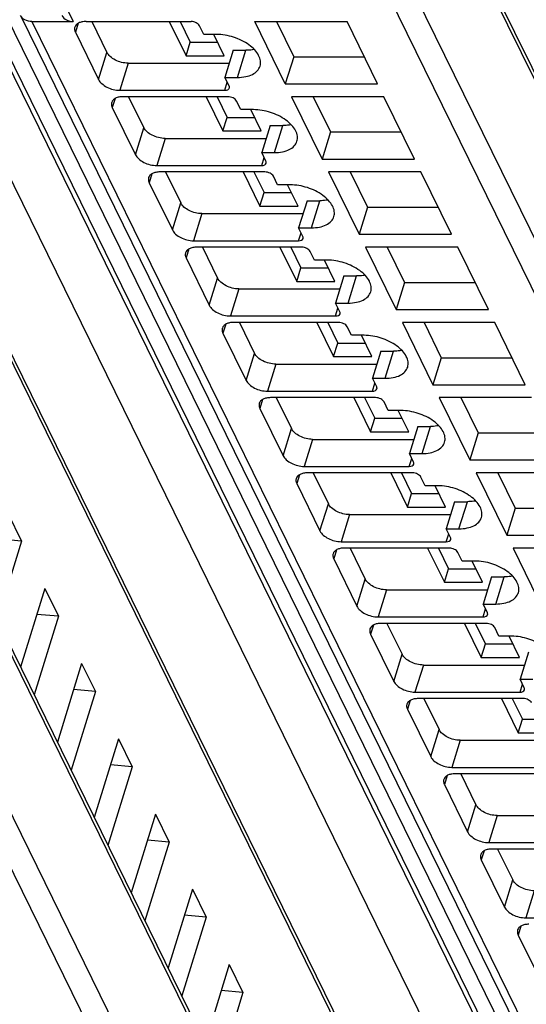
# Model space of a CAD drawing. Header units: millimetres. Extents: x 0 to 420, y 0 to 297.
# Tile 10 of 124: x 123 to 131, y 38 to 52. Entities that reach past the tile are written whole.
import ezdxf

# ---------------------------------------------------------------- set-up
doc = ezdxf.new("R2010")
doc.units = ezdxf.units.MM
doc.header["$LTSCALE"] = 23.1
doc.layers.get('0').update_dxf_attribs({"linetype": 'CONTINUOUS'})

msp = doc.modelspace()

# ---------------------------------------------------------------- linework, layer by layer
at = {"color": 9, "linetype": 'CONTINUOUS'}
for p, q in [((132.47213, 32.66726), (119.08625, 59.94481)), ((119.53384, 59.67393), (132.91973, 32.39635)), ((131.89161, 32.27885), (118.50571, 59.55643)), ((129.45111, 34.63352), (118.56111, 56.825)), ((140.45882, 31.70123), (129.41631, 54.20351)), ((128.8632, 31.58373), (117.82068, 54.08601)), ((128.91837, 52.91393), (140.0829, 30.163)), ((117.32274, 52.79643), (128.48727, 30.0455)), ((123.88412, 52.71809), (124.12816, 52.22081)), ((139.79212, 29.96717), (128.62759, 52.71809)), ((128.19649, 29.84967), (117.03196, 52.6006)), ((123.52947, 52.22081), (134.20593, 30.46446)), ((124.19838, 52.19491), (124.15836, 52.0654)), ((124.49391, 51.38163), (124.61494, 51.7733)), ((126.50499, 51.41271), (126.62602, 51.80438)), ((124.92147, 51.61789), (124.80043, 51.22623)), ((126.32019, 51.22623), (126.35578, 51.3414)), ((124.73221, 51.10709), (124.69219, 50.97759)), ((125.02773, 50.29382), (125.14877, 50.68548)), ((127.03881, 50.3249), (127.15985, 50.71656)), ((125.45529, 50.53008), (125.33426, 50.13841)), ((126.85401, 50.13841), (126.8896, 50.25358)), ((125.26603, 50.01927), (125.22601, 49.88977)), ((125.56156, 49.206), (125.68259, 49.59766)), ((127.57264, 49.23708), (127.69367, 49.62874)), ((125.98911, 49.44226), (125.86808, 49.0506)), ((127.38783, 49.0506), (127.42342, 49.16576)), ((125.79985, 48.93145), (125.75983, 48.80195)), ((126.09538, 48.11818), (126.21641, 48.50984)), ((128.10646, 48.14926), (128.22749, 48.54092)), ((126.52294, 48.35444), (126.4019, 47.96278)), ((127.92166, 47.96278), (127.95724, 48.07795)), ((126.33368, 47.84364), (126.29366, 47.71413)), ((126.6292, 47.03036), (126.75024, 47.42203)), ((128.64028, 47.06144), (128.76132, 47.45311)), ((127.05676, 47.26662), (126.93573, 46.87496)), ((128.45548, 46.87496), (128.49107, 46.99013)), ((126.8675, 46.75582), (126.82748, 46.62632)), ((127.16303, 45.94255), (127.28406, 46.33421)), ((129.17411, 45.97363), (129.29514, 46.36529)), ((127.59058, 46.17881), (127.46955, 45.78714)), ((128.9893, 45.78714), (129.02489, 45.90231)), ((127.40132, 45.668), (127.3613, 45.5385)), ((129.70793, 44.88581), (129.82896, 45.27747)), ((127.69685, 44.85473), (127.81788, 45.24639)), ((128.12441, 45.09099), (128.00337, 44.69933)), ((129.52313, 44.69933), (129.55871, 44.81449)), ((127.93514, 44.58018), (127.89513, 44.45068)), ((128.23067, 43.76691), (128.35171, 44.15857)), ((130.24175, 43.79799), (130.36279, 44.18965)), ((128.65823, 44.00317), (128.5372, 43.61151)), ((130.05695, 43.61151), (130.09254, 43.72668)), ((128.46897, 43.49237), (128.42895, 43.36286)), ((128.7645, 42.67909), (128.88553, 43.07076)), ((129.19205, 42.91535), (129.07102, 42.52369)), ((130.59077, 42.52369), (130.62636, 42.63886)), ((129.00279, 42.40455), (128.96277, 42.27505)), ((129.29832, 41.59128), (129.41935, 41.98294)), ((129.72588, 41.82754), (129.60484, 41.43587)), ((129.53661, 41.31673), (129.4966, 41.18723)), ((129.83214, 40.50346), (129.95317, 40.89512)), ((130.2597, 40.73972), (130.13867, 40.34806)), ((130.07044, 40.22891), (130.03042, 40.09941)), ((130.36596, 39.41564), (130.487, 39.8073)), ((130.79352, 39.6519), (130.67249, 39.26024)), ((130.60426, 39.1411), (130.56424, 39.01159))]:
    msp.add_line(p, q, dxfattribs=at)
at = {"color": 7, "linetype": 'CONTINUOUS'}
for p, q in [((119.20601, 59.84532), (132.5919, 32.56774)), ((118.55528, 56.93514), (129.44527, 34.74366)), ((129.41059, 54.31144), (140.45311, 31.80916)), ((117.81497, 54.19394), (128.85748, 31.69166)), ((123.36555, 52.3065), (134.04201, 30.55015)), ((123.52947, 52.22081), (124.12816, 52.22081)), ((124.31237, 52.22081), (125.83212, 52.22081)), ((124.39534, 52.22081), (124.61494, 51.7733)), ((125.51687, 52.22081), (125.75935, 51.72668)), ((125.67349, 52.22081), (125.81987, 51.92251)), ((126.01574, 52.03432), (125.95473, 52.15865)), ((127.19549, 51.31947), (126.75318, 52.22081)), ((126.75318, 52.22081), (128.08872, 52.22081)), ((127.06641, 52.22081), (127.31652, 51.71114)), ((128.53103, 51.31947), (128.08872, 52.22081)), ((124.15836, 52.0654), (124.49391, 51.38163)), ((126.19995, 52.03432), (126.01574, 52.03432)), ((126.31199, 51.72668), (126.16102, 52.03432)), ((125.75935, 51.72668), (125.81987, 51.92251)), ((125.81987, 51.92251), (126.21589, 51.92251)), ((125.75935, 51.72668), (126.31199, 51.72668)), ((126.44181, 51.80438), (126.32078, 51.41271)), ((126.44181, 51.80438), (126.62602, 51.80438)), ((127.31652, 51.71114), (127.19549, 51.31947)), ((127.31652, 51.71114), (128.33883, 51.71114)), ((124.92147, 51.61789), (126.38418, 51.61789)), ((126.38179, 51.28839), (126.32078, 51.41271)), ((126.32078, 51.41271), (126.50499, 51.41271)), ((127.19549, 51.31947), (128.53103, 51.31947)), ((124.80043, 51.22623), (126.32019, 51.22623)), ((126.36594, 51.13299), (124.84619, 51.13299)), ((124.92916, 51.13299), (125.14877, 50.68548)), ((126.05069, 51.13299), (126.29318, 50.63886)), ((126.20731, 51.13299), (126.35369, 50.83469)), ((127.287, 51.13299), (127.72931, 50.23165)), ((128.62254, 51.13299), (127.287, 51.13299)), ((127.60024, 51.13299), (127.85035, 50.62332)), ((129.06485, 50.23165), (128.62254, 51.13299)), ((124.69219, 50.97759), (125.02773, 50.29382)), ((126.54956, 50.94651), (126.48855, 51.07083)), ((126.29318, 50.63886), (126.35369, 50.83469)), ((126.35369, 50.83469), (126.74971, 50.83469)), ((126.73377, 50.94651), (126.54956, 50.94651)), ((126.84581, 50.63886), (126.69484, 50.94651)), ((126.97564, 50.71656), (126.8546, 50.3249)), ((126.97564, 50.71656), (127.15985, 50.71656)), ((126.29318, 50.63886), (126.84581, 50.63886)), ((127.85035, 50.62332), (127.72931, 50.23165)), ((127.85035, 50.62332), (128.87265, 50.62332)), ((125.45529, 50.53008), (126.91801, 50.53008)), ((126.91561, 50.20057), (126.8546, 50.3249)), ((126.8546, 50.3249), (127.03881, 50.3249)), ((125.33426, 50.13841), (126.85401, 50.13841)), ((127.72931, 50.23165), (129.06485, 50.23165)), ((126.89976, 50.04517), (125.38001, 50.04517)), ((125.46298, 50.04517), (125.68259, 49.59766)), ((126.58452, 50.04517), (126.827, 49.55104)), ((126.74113, 50.04517), (126.88752, 49.74687)), ((127.08338, 49.85869), (127.02238, 49.98301)), ((127.82083, 50.04517), (128.26314, 49.14384)), ((129.15636, 50.04517), (127.82083, 50.04517)), ((128.13406, 50.04517), (128.38417, 49.5355)), ((129.59868, 49.14384), (129.15636, 50.04517)), ((125.22601, 49.88977), (125.56156, 49.206)), ((127.2676, 49.85869), (127.08338, 49.85869)), ((127.37964, 49.55104), (127.22867, 49.85869)), ((126.827, 49.55104), (126.88752, 49.74687)), ((126.88752, 49.74687), (127.28354, 49.74687)), ((126.827, 49.55104), (127.37964, 49.55104)), ((127.50946, 49.62874), (127.38843, 49.23708)), ((127.50946, 49.62874), (127.69367, 49.62874)), ((125.98911, 49.44226), (127.45183, 49.44226)), ((128.38417, 49.5355), (128.26314, 49.14384)), ((128.38417, 49.5355), (129.40647, 49.5355)), ((127.44943, 49.11276), (127.38843, 49.23708)), ((127.38843, 49.23708), (127.57264, 49.23708)), ((128.26314, 49.14384), (129.59868, 49.14384)), ((125.86808, 49.0506), (127.38783, 49.0506)), ((127.43359, 48.95735), (125.91384, 48.95735)), ((125.99681, 48.95735), (126.21641, 48.50984)), ((127.11834, 48.95735), (127.36082, 48.46322)), ((127.27496, 48.95735), (127.42134, 48.65905)), ((127.61721, 48.77087), (127.5562, 48.89519)), ((128.35465, 48.95735), (128.79696, 48.05602)), ((129.69019, 48.95735), (128.35465, 48.95735)), ((128.66788, 48.95735), (128.91799, 48.44768)), ((130.1325, 48.05602), (129.69019, 48.95735)), ((125.75983, 48.80195), (126.09538, 48.11818)), ((127.80142, 48.77087), (127.61721, 48.77087)), ((127.91346, 48.46322), (127.76249, 48.77087)), ((127.36082, 48.46322), (127.42134, 48.65905)), ((127.42134, 48.65905), (127.81736, 48.65905)), ((127.36082, 48.46322), (127.91346, 48.46322)), ((128.04328, 48.54092), (127.92225, 48.14926)), ((128.04328, 48.54092), (128.22749, 48.54092)), ((128.91799, 48.44768), (128.79696, 48.05602)), ((128.91799, 48.44768), (129.9403, 48.44768)), ((126.52294, 48.35444), (127.98565, 48.35444)), ((127.98326, 48.02494), (127.92225, 48.14926)), ((127.92225, 48.14926), (128.10646, 48.14926)), ((128.79696, 48.05602), (130.1325, 48.05602)), ((126.4019, 47.96278), (127.92166, 47.96278)), ((127.96741, 47.86954), (126.44766, 47.86954)), ((126.53063, 47.86954), (126.75024, 47.42203)), ((127.65216, 47.86954), (127.89465, 47.37541)), ((127.80878, 47.86954), (127.95516, 47.57124)), ((128.88847, 47.86954), (129.33078, 46.9682)), ((130.22401, 47.86954), (128.88847, 47.86954)), ((129.20171, 47.86954), (129.45182, 47.35987)), ((130.66632, 46.9682), (130.22401, 47.86954)), ((126.29366, 47.71413), (126.6292, 47.03036)), ((128.15103, 47.68305), (128.09002, 47.80738)), ((127.89465, 47.37541), (127.95516, 47.57124)), ((127.95516, 47.57124), (128.35118, 47.57124)), ((128.33524, 47.68305), (128.15103, 47.68305)), ((128.44728, 47.37541), (128.29631, 47.68305)), ((128.57711, 47.45311), (128.45607, 47.06144)), ((128.57711, 47.45311), (128.76132, 47.45311)), ((127.89465, 47.37541), (128.44728, 47.37541)), ((129.45182, 47.35987), (129.33078, 46.9682)), ((129.45182, 47.35987), (130.47412, 47.35987)), ((127.05676, 47.26662), (128.51948, 47.26662)), ((128.51708, 46.93712), (128.45607, 47.06144)), ((128.45607, 47.06144), (128.64028, 47.06144)), ((126.93573, 46.87496), (128.45548, 46.87496)), ((129.33078, 46.9682), (130.66632, 46.9682)), ((128.50123, 46.78172), (126.98148, 46.78172)), ((127.06445, 46.78172), (127.28406, 46.33421)), ((128.18599, 46.78172), (128.42847, 46.28759)), ((128.3426, 46.78172), (128.48899, 46.48342)), ((128.68485, 46.59524), (128.62385, 46.71956)), ((129.4223, 46.78172), (129.86461, 45.88038)), ((130.75783, 46.78172), (129.4223, 46.78172)), ((129.73553, 46.78172), (129.98564, 46.27205)), ((126.82748, 46.62632), (127.16303, 45.94255)), ((128.86907, 46.59524), (128.68485, 46.59524)), ((128.98111, 46.28759), (128.83014, 46.59524)), ((128.42847, 46.28759), (128.48899, 46.48342)), ((128.48899, 46.48342), (128.88501, 46.48342)), ((128.42847, 46.28759), (128.98111, 46.28759)), ((129.11093, 46.36529), (128.9899, 45.97363)), ((129.11093, 46.36529), (129.29514, 46.36529)), ((129.98564, 46.27205), (129.86461, 45.88038)), ((129.98564, 46.27205), (131.00794, 46.27205)), ((127.59058, 46.17881), (129.0533, 46.17881)), ((129.0509, 45.8493), (128.9899, 45.97363)), ((128.9899, 45.97363), (129.17411, 45.97363)), ((129.86461, 45.88038), (131.20014, 45.88038)), ((127.46955, 45.78714), (128.9893, 45.78714)), ((129.03506, 45.6939), (127.51531, 45.6939)), ((127.59828, 45.6939), (127.81788, 45.24639)), ((128.71981, 45.6939), (128.96229, 45.19977)), ((128.87643, 45.6939), (129.02281, 45.3956)), ((129.21868, 45.50742), (129.15767, 45.63174)), ((129.95612, 45.6939), (130.39843, 44.79257)), ((131.29166, 45.6939), (129.95612, 45.6939)), ((130.26935, 45.6939), (130.51946, 45.18423)), ((127.3613, 45.5385), (127.69685, 44.85473)), ((129.40289, 45.50742), (129.21868, 45.50742)), ((129.51493, 45.19977), (129.36396, 45.50742)), ((128.96229, 45.19977), (129.02281, 45.3956)), ((129.02281, 45.3956), (129.41883, 45.3956)), ((129.64475, 45.27747), (129.52372, 44.88581)), ((129.64475, 45.27747), (129.82896, 45.27747)), ((128.96229, 45.19977), (129.51493, 45.19977)), ((130.51946, 45.18423), (130.39843, 44.79257)), ((130.51946, 45.18423), (131.54177, 45.18423)), ((123.18146, 45.11183), (123.37974, 44.70778)), ((128.12441, 45.09099), (129.58712, 45.09099)), ((129.58473, 44.76149), (129.52372, 44.88581)), ((129.52372, 44.88581), (129.70793, 44.88581)), ((123.37974, 44.70778), (123.02825, 43.57038)), ((123.37974, 44.70778), (123.06516, 44.73548)), ((130.39843, 44.79257), (131.73397, 44.79257)), ((128.00337, 44.69933), (129.52313, 44.69933)), ((129.56888, 44.60608), (128.04913, 44.60608)), ((128.1321, 44.60608), (128.35171, 44.15857)), ((129.25363, 44.60608), (129.49612, 44.11195)), ((129.41025, 44.60608), (129.55663, 44.30779)), ((130.48994, 44.60608), (130.93225, 43.70475)), ((131.82548, 44.60608), (130.48994, 44.60608)), ((127.89513, 44.45068), (128.23067, 43.76691)), ((129.7525, 44.4196), (129.69149, 44.54392)), ((129.93671, 44.4196), (129.7525, 44.4196)), ((130.04875, 44.11195), (129.89778, 44.4196)), ((129.49612, 44.11195), (129.55663, 44.30779)), ((129.55663, 44.30779), (129.95265, 44.30779)), ((130.17857, 44.18965), (130.05754, 43.79799)), ((130.17857, 44.18965), (130.36279, 44.18965)), ((123.71528, 44.02401), (123.3638, 42.88661)), ((123.71528, 44.02401), (123.91356, 43.61996)), ((128.65823, 44.00317), (130.12095, 44.00317)), ((129.49612, 44.11195), (130.04875, 44.11195)), ((130.11855, 43.67367), (130.05754, 43.79799)), ((130.05754, 43.79799), (130.24175, 43.79799)), ((123.91356, 43.61996), (123.56208, 42.48256)), ((123.91356, 43.61996), (123.59898, 43.64766)), ((128.5372, 43.61151), (130.05695, 43.61151)), ((130.1027, 43.51827), (128.58295, 43.51827)), ((128.66592, 43.51827), (128.88553, 43.07076)), ((129.78746, 43.51827), (130.02994, 43.02414)), ((129.94407, 43.51827), (130.09046, 43.21997)), ((130.28632, 43.33178), (130.22531, 43.45611)), ((128.42895, 43.36286), (128.7645, 42.67909)), ((130.47054, 43.33178), (130.28632, 43.33178)), ((130.58258, 43.02414), (130.43161, 43.33178)), ((130.02994, 43.02414), (130.09046, 43.21997)), ((130.09046, 43.21997), (130.48648, 43.21997)), ((130.02994, 43.02414), (130.58258, 43.02414)), ((130.7124, 43.10184), (130.59137, 42.71017)), ((124.24911, 42.93619), (123.89762, 41.79879)), ((124.24911, 42.93619), (124.44738, 42.53215)), ((129.19205, 42.91535), (130.65477, 42.91535)), ((130.65237, 42.58585), (130.59137, 42.71017)), ((130.59137, 42.71017), (130.77558, 42.71017)), ((124.44738, 42.53215), (124.0959, 41.39474)), ((124.44738, 42.53215), (124.13281, 42.55985)), ((129.07102, 42.52369), (130.59077, 42.52369)), ((130.63653, 42.43045), (129.11678, 42.43045)), ((129.19975, 42.43045), (129.41935, 41.98294)), ((130.32128, 42.43045), (130.56376, 41.93632)), ((130.4779, 42.43045), (130.62428, 42.13215)), ((128.96277, 42.27505), (129.29832, 41.59128)), ((130.56376, 41.93632), (130.62428, 42.13215)), ((130.62428, 42.13215), (131.0203, 42.13215)), ((130.56376, 41.93632), (131.1164, 41.93632)), ((124.78293, 41.84837), (124.43145, 40.71097)), ((124.78293, 41.84837), (124.98121, 41.44433)), ((129.72588, 41.82754), (131.18859, 41.82754)), ((124.98121, 41.44433), (124.62972, 40.30693)), ((124.98121, 41.44433), (124.66663, 41.47203)), ((129.60484, 41.43587), (131.12459, 41.43587)), ((131.17035, 41.34263), (129.6506, 41.34263)), ((129.73357, 41.34263), (129.95317, 40.89512)), ((129.4966, 41.18723), (129.83214, 40.50346)), ((125.31675, 40.76056), (124.96527, 39.62315)), ((125.31675, 40.76056), (125.51503, 40.35651)), ((130.2597, 40.73972), (131.72242, 40.73972)), ((125.51503, 40.35651), (125.16355, 39.21911)), ((125.51503, 40.35651), (125.20045, 40.38421)), ((130.13867, 40.34806), (131.65842, 40.34806)), ((131.70417, 40.25481), (130.18442, 40.25481)), ((130.26739, 40.25481), (130.487, 39.8073)), ((130.03042, 40.09941), (130.36596, 39.41564)), ((125.85058, 39.67274), (125.49909, 38.53534)), ((125.85058, 39.67274), (126.04885, 39.26869)), ((126.04885, 39.26869), (125.73428, 39.29639)), ((126.04885, 39.26869), (125.69737, 38.13129)), ((130.67249, 39.26024), (132.19224, 39.26024)), ((130.56424, 39.01159), (130.89979, 38.32782)), ((126.3844, 38.58492), (126.03292, 37.44752)), ((126.3844, 38.58492), (126.58268, 38.18088)), ((126.58268, 38.18088), (126.23119, 37.04347)), ((126.58268, 38.18088), (126.2681, 38.20858))]:
    msp.add_line(p, q, dxfattribs=at)
for points, knots in [([(123.52947, 52.22081), (123.49506, 52.22081), (123.42913, 52.23242), (123.37865, 52.27981), (123.36555, 52.3065)], [0, 0, 0, 0, 0.53640252, 1, 1, 1, 1]), ([(123.96424, 52.3065), (123.97734, 52.27981), (124.02782, 52.23242), (124.09375, 52.22081), (124.12816, 52.22081)], [0, 0, 0, 0, 0.46359768, 1, 1, 1, 1]), ([(124.14977, 52.13922), (124.14803, 52.13356), (124.14318, 52.1087), (124.1499, 52.08265), (124.15836, 52.0654)], [0, 0, 0, 0, 0.23564532, 1, 1, 1, 1]), ([(124.31237, 52.22081), (124.2928, 52.22081), (124.25594, 52.21769), (124.20641, 52.20214), (124.16867, 52.17626), (124.15362, 52.15166), (124.14977, 52.13922)], [0, 0, 0, 0, 0.30375974, 0.56999726, 0.79778841, 1, 1, 1, 1]), ([(125.95473, 52.15865), (125.94511, 52.17824), (125.90439, 52.20896), (125.85754, 52.22081), (125.83212, 52.22081)], [0, 0, 0, 0, 0.46198205, 1, 1, 1, 1]), ([(126.83017, 51.5759), (126.83754, 51.59977), (126.84095, 51.6546), (126.81137, 51.73642), (126.75266, 51.81534), (126.63659, 51.91537), (126.45023, 52.00496), (126.28349, 52.03432), (126.19995, 52.03432)], [0, 0, 0, 0, 0.08651326, 0.18324425, 0.2955517, 0.42361951, 0.71069026, 1, 1, 1, 1]), ([(124.92147, 51.61789), (124.85791, 51.61789), (124.76288, 51.64232), (124.66284, 51.7073), (124.62605, 51.75066), (124.61494, 51.7733)], [0, 0, 0, 0, 0.53501664, 0.78777233, 1, 1, 1, 1]), ([(126.74635, 51.81627), (126.7369, 51.81427), (126.69718, 51.8071), (126.65671, 51.80438), (126.62602, 51.80438)], [0, 0, 0, 0, 0.23947121, 1, 1, 1, 1]), ([(126.50499, 51.41271), (126.54413, 51.41271), (126.61785, 51.41894), (126.71691, 51.45005), (126.7924, 51.50179), (126.82248, 51.55101), (126.83017, 51.5759)], [0, 0, 0, 0, 0.30376172, 0.57000494, 0.79777765, 1, 1, 1, 1]), ([(124.49391, 51.38163), (124.50502, 51.359), (124.54181, 51.31564), (124.64185, 51.25066), (124.73688, 51.22623), (124.80043, 51.22623)], [0, 0, 0, 0, 0.21222789, 0.46498369, 1, 1, 1, 1]), ([(126.32019, 51.22623), (126.33478, 51.22623), (126.36086, 51.22921), (126.38201, 51.2485), (126.38522, 51.25887)], [0, 0, 0, 0, 0.57363204, 1, 1, 1, 1]), ([(126.38522, 51.25887), (126.38592, 51.26113), (126.38785, 51.27108), (126.38517, 51.2815), (126.38179, 51.28839)], [0, 0, 0, 0, 0.23585703, 1, 1, 1, 1]), ([(124.84619, 51.13299), (124.82662, 51.13299), (124.78976, 51.12988), (124.74023, 51.11432), (124.70249, 51.08844), (124.68744, 51.06384), (124.6836, 51.0514)], [0, 0, 0, 0, 0.30375974, 0.56999726, 0.79778841, 1, 1, 1, 1]), ([(126.48855, 51.07083), (126.47894, 51.09043), (126.43822, 51.12115), (126.39136, 51.13299), (126.36594, 51.13299)], [0, 0, 0, 0, 0.46198205, 1, 1, 1, 1]), ([(124.6836, 51.0514), (124.68185, 51.04574), (124.677, 51.02088), (124.68372, 50.99483), (124.69219, 50.97759)], [0, 0, 0, 0, 0.23564532, 1, 1, 1, 1]), ([(127.36399, 50.48808), (127.37136, 50.51195), (127.37478, 50.56678), (127.34519, 50.6486), (127.28648, 50.72752), (127.17042, 50.82755), (126.98405, 50.91714), (126.81732, 50.94651), (126.73377, 50.94651)], [0, 0, 0, 0, 0.08651326, 0.18324425, 0.2955517, 0.42361951, 0.71069026, 1, 1, 1, 1]), ([(125.45529, 50.53008), (125.39174, 50.53008), (125.29671, 50.5545), (125.19667, 50.61948), (125.15987, 50.66285), (125.14877, 50.68548)], [0, 0, 0, 0, 0.53501664, 0.78777233, 1, 1, 1, 1]), ([(127.28017, 50.72846), (127.27072, 50.72646), (127.231, 50.71929), (127.19053, 50.71656), (127.15985, 50.71656)], [0, 0, 0, 0, 0.23947121, 1, 1, 1, 1]), ([(127.03881, 50.3249), (127.07795, 50.3249), (127.15167, 50.33112), (127.25073, 50.36224), (127.32623, 50.41397), (127.3563, 50.46319), (127.36399, 50.48808)], [0, 0, 0, 0, 0.30376172, 0.57000494, 0.79777765, 1, 1, 1, 1]), ([(125.02773, 50.29382), (125.03884, 50.27118), (125.07563, 50.22782), (125.17567, 50.16284), (125.2707, 50.13841), (125.33426, 50.13841)], [0, 0, 0, 0, 0.21222789, 0.46498369, 1, 1, 1, 1]), ([(126.85401, 50.13841), (126.8686, 50.13841), (126.89468, 50.14139), (126.91584, 50.16069), (126.91905, 50.17105)], [0, 0, 0, 0, 0.57363204, 1, 1, 1, 1]), ([(126.91905, 50.17105), (126.91975, 50.17331), (126.92168, 50.18326), (126.91899, 50.19368), (126.91561, 50.20057)], [0, 0, 0, 0, 0.23585703, 1, 1, 1, 1]), ([(125.38001, 50.04517), (125.36045, 50.04517), (125.32359, 50.04206), (125.27405, 50.0265), (125.23631, 50.00063), (125.22127, 49.97603), (125.21742, 49.96358)], [0, 0, 0, 0, 0.30375974, 0.56999726, 0.79778841, 1, 1, 1, 1]), ([(127.02238, 49.98301), (127.01276, 50.00261), (126.97204, 50.03333), (126.92519, 50.04517), (126.89976, 50.04517)], [0, 0, 0, 0, 0.46198205, 1, 1, 1, 1]), ([(125.21742, 49.96358), (125.21567, 49.95792), (125.21082, 49.93306), (125.21755, 49.90701), (125.22601, 49.88977)], [0, 0, 0, 0, 0.23564532, 1, 1, 1, 1]), ([(127.89781, 49.40026), (127.90519, 49.42413), (127.9086, 49.47896), (127.87901, 49.56078), (127.8203, 49.63971), (127.70424, 49.73974), (127.51787, 49.82932), (127.35114, 49.85869), (127.2676, 49.85869)], [0, 0, 0, 0, 0.08651326, 0.18324425, 0.2955517, 0.42361951, 0.71069026, 1, 1, 1, 1]), ([(125.98911, 49.44226), (125.92556, 49.44226), (125.83053, 49.46669), (125.73049, 49.53167), (125.6937, 49.57503), (125.68259, 49.59766)], [0, 0, 0, 0, 0.53501664, 0.78777233, 1, 1, 1, 1]), ([(127.814, 49.64064), (127.80454, 49.63864), (127.76482, 49.63147), (127.72435, 49.62874), (127.69367, 49.62874)], [0, 0, 0, 0, 0.23947121, 1, 1, 1, 1]), ([(127.57264, 49.23708), (127.61177, 49.23708), (127.6855, 49.2433), (127.78456, 49.27442), (127.86005, 49.32616), (127.89012, 49.37537), (127.89781, 49.40026)], [0, 0, 0, 0, 0.30376172, 0.57000494, 0.79777765, 1, 1, 1, 1]), ([(125.56156, 49.206), (125.57266, 49.18337), (125.60946, 49.14), (125.7095, 49.07502), (125.80453, 49.0506), (125.86808, 49.0506)], [0, 0, 0, 0, 0.21222789, 0.46498369, 1, 1, 1, 1]), ([(127.38783, 49.0506), (127.40243, 49.0506), (127.42851, 49.05358), (127.44966, 49.07287), (127.45287, 49.08323)], [0, 0, 0, 0, 0.57363204, 1, 1, 1, 1]), ([(127.45287, 49.08323), (127.45357, 49.0855), (127.4555, 49.09544), (127.45282, 49.10586), (127.44943, 49.11276)], [0, 0, 0, 0, 0.23585703, 1, 1, 1, 1]), ([(125.75124, 48.87576), (125.7495, 48.8701), (125.74465, 48.84525), (125.75137, 48.8192), (125.75983, 48.80195)], [0, 0, 0, 0, 0.23564532, 1, 1, 1, 1]), ([(125.91384, 48.95735), (125.89427, 48.95735), (125.85741, 48.95424), (125.80788, 48.93869), (125.77014, 48.91281), (125.75509, 48.88821), (125.75124, 48.87576)], [0, 0, 0, 0, 0.30375974, 0.56999726, 0.79778841, 1, 1, 1, 1]), ([(127.5562, 48.89519), (127.54658, 48.91479), (127.50586, 48.94551), (127.45901, 48.95735), (127.43359, 48.95735)], [0, 0, 0, 0, 0.46198205, 1, 1, 1, 1]), ([(128.43164, 48.31245), (128.43901, 48.33632), (128.44242, 48.39115), (128.41284, 48.47297), (128.35413, 48.55189), (128.23806, 48.65192), (128.0517, 48.7415), (127.88496, 48.77087), (127.80142, 48.77087)], [0, 0, 0, 0, 0.08651326, 0.18324425, 0.2955517, 0.42361951, 0.71069026, 1, 1, 1, 1]), ([(128.34782, 48.55282), (128.33837, 48.55082), (128.29865, 48.54365), (128.25818, 48.54092), (128.22749, 48.54092)], [0, 0, 0, 0, 0.23947121, 1, 1, 1, 1]), ([(126.52294, 48.35444), (126.45938, 48.35444), (126.36435, 48.37887), (126.26431, 48.44385), (126.22752, 48.48721), (126.21641, 48.50984)], [0, 0, 0, 0, 0.53501664, 0.78777233, 1, 1, 1, 1]), ([(128.10646, 48.14926), (128.1456, 48.14926), (128.21932, 48.15548), (128.31838, 48.1866), (128.39387, 48.23834), (128.42395, 48.28755), (128.43164, 48.31245)], [0, 0, 0, 0, 0.30376172, 0.57000494, 0.79777765, 1, 1, 1, 1]), ([(126.09538, 48.11818), (126.10649, 48.09555), (126.14328, 48.05218), (126.24332, 47.9872), (126.33835, 47.96278), (126.4019, 47.96278)], [0, 0, 0, 0, 0.21222789, 0.46498369, 1, 1, 1, 1]), ([(127.92166, 47.96278), (127.93625, 47.96278), (127.96233, 47.96576), (127.98348, 47.98505), (127.98669, 47.99541)], [0, 0, 0, 0, 0.57363204, 1, 1, 1, 1]), ([(127.98669, 47.99541), (127.98739, 47.99768), (127.98932, 48.00763), (127.98664, 48.01804), (127.98326, 48.02494)], [0, 0, 0, 0, 0.23585703, 1, 1, 1, 1]), ([(126.44766, 47.86954), (126.42809, 47.86954), (126.39123, 47.86642), (126.3417, 47.85087), (126.30396, 47.82499), (126.28891, 47.80039), (126.28507, 47.78795)], [0, 0, 0, 0, 0.30375974, 0.56999726, 0.79778841, 1, 1, 1, 1]), ([(128.09002, 47.80738), (128.0804, 47.82697), (128.03969, 47.85769), (127.99283, 47.86954), (127.96741, 47.86954)], [0, 0, 0, 0, 0.46198205, 1, 1, 1, 1]), ([(126.28507, 47.78795), (126.28332, 47.78229), (126.27847, 47.75743), (126.28519, 47.73138), (126.29366, 47.71413)], [0, 0, 0, 0, 0.23564532, 1, 1, 1, 1]), ([(128.96546, 47.22463), (128.97283, 47.2485), (128.97625, 47.30333), (128.94666, 47.38515), (128.88795, 47.46407), (128.77189, 47.5641), (128.58552, 47.65369), (128.41879, 47.68305), (128.33524, 47.68305)], [0, 0, 0, 0, 0.08651326, 0.18324425, 0.2955517, 0.42361951, 0.71069026, 1, 1, 1, 1]), ([(127.05676, 47.26662), (126.99321, 47.26662), (126.89818, 47.29105), (126.79814, 47.35603), (126.76134, 47.39939), (126.75024, 47.42203)], [0, 0, 0, 0, 0.53501664, 0.78777233, 1, 1, 1, 1]), ([(128.88164, 47.465), (128.87219, 47.463), (128.83247, 47.45583), (128.792, 47.45311), (128.76132, 47.45311)], [0, 0, 0, 0, 0.23947121, 1, 1, 1, 1]), ([(128.64028, 47.06144), (128.67942, 47.06144), (128.75314, 47.06767), (128.8522, 47.09878), (128.9277, 47.15052), (128.95777, 47.19974), (128.96546, 47.22463)], [0, 0, 0, 0, 0.30376172, 0.57000494, 0.79777765, 1, 1, 1, 1]), ([(126.6292, 47.03036), (126.64031, 47.00773), (126.6771, 46.96437), (126.77714, 46.89939), (126.87217, 46.87496), (126.93573, 46.87496)], [0, 0, 0, 0, 0.21222789, 0.46498369, 1, 1, 1, 1]), ([(128.45548, 46.87496), (128.47007, 46.87496), (128.49615, 46.87794), (128.51731, 46.89723), (128.52051, 46.9076)], [0, 0, 0, 0, 0.57363204, 1, 1, 1, 1]), ([(128.52051, 46.9076), (128.52122, 46.90986), (128.52314, 46.91981), (128.52046, 46.93023), (128.51708, 46.93712)], [0, 0, 0, 0, 0.23585703, 1, 1, 1, 1]), ([(126.81889, 46.70013), (126.81714, 46.69447), (126.81229, 46.66961), (126.81902, 46.64356), (126.82748, 46.62632)], [0, 0, 0, 0, 0.23564532, 1, 1, 1, 1]), ([(126.98148, 46.78172), (126.96192, 46.78172), (126.92506, 46.77861), (126.87552, 46.76305), (126.83778, 46.73717), (126.82274, 46.71257), (126.81889, 46.70013)], [0, 0, 0, 0, 0.30375974, 0.56999726, 0.79778841, 1, 1, 1, 1]), ([(128.62385, 46.71956), (128.61423, 46.73916), (128.57351, 46.76988), (128.52666, 46.78172), (128.50123, 46.78172)], [0, 0, 0, 0, 0.46198205, 1, 1, 1, 1]), ([(129.49928, 46.13681), (129.50665, 46.16068), (129.51007, 46.21551), (129.48048, 46.29733), (129.42177, 46.37625), (129.30571, 46.47628), (129.11934, 46.56587), (128.95261, 46.59524), (128.86907, 46.59524)], [0, 0, 0, 0, 0.08651326, 0.18324425, 0.2955517, 0.42361951, 0.71069026, 1, 1, 1, 1]), ([(127.59058, 46.17881), (127.52703, 46.17881), (127.432, 46.20323), (127.33196, 46.26821), (127.29517, 46.31158), (127.28406, 46.33421)], [0, 0, 0, 0, 0.53501664, 0.78777233, 1, 1, 1, 1]), ([(129.41547, 46.37719), (129.40601, 46.37519), (129.36629, 46.36802), (129.32582, 46.36529), (129.29514, 46.36529)], [0, 0, 0, 0, 0.23947121, 1, 1, 1, 1]), ([(129.17411, 45.97363), (129.21324, 45.97363), (129.28696, 45.97985), (129.38603, 46.01097), (129.46152, 46.0627), (129.49159, 46.11192), (129.49928, 46.13681)], [0, 0, 0, 0, 0.30376172, 0.57000494, 0.79777765, 1, 1, 1, 1]), ([(127.16303, 45.94255), (127.17413, 45.91991), (127.21093, 45.87655), (127.31097, 45.81157), (127.406, 45.78714), (127.46955, 45.78714)], [0, 0, 0, 0, 0.21222789, 0.46498369, 1, 1, 1, 1]), ([(129.05434, 45.81978), (129.05504, 45.82204), (129.05697, 45.83199), (129.05429, 45.84241), (129.0509, 45.8493)], [0, 0, 0, 0, 0.23585703, 1, 1, 1, 1]), ([(128.9893, 45.78714), (129.0039, 45.78714), (129.02998, 45.79012), (129.05113, 45.80942), (129.05434, 45.81978)], [0, 0, 0, 0, 0.57363204, 1, 1, 1, 1]), ([(127.35271, 45.61231), (127.35097, 45.60665), (127.34612, 45.58179), (127.35284, 45.55574), (127.3613, 45.5385)], [0, 0, 0, 0, 0.23564532, 1, 1, 1, 1]), ([(127.51531, 45.6939), (127.49574, 45.6939), (127.45888, 45.69079), (127.40935, 45.67523), (127.37161, 45.64936), (127.35656, 45.62476), (127.35271, 45.61231)], [0, 0, 0, 0, 0.30375974, 0.56999726, 0.79778841, 1, 1, 1, 1]), ([(129.15767, 45.63174), (129.14805, 45.65134), (129.10733, 45.68206), (129.06048, 45.6939), (129.03506, 45.6939)], [0, 0, 0, 0, 0.46198205, 1, 1, 1, 1]), ([(130.03311, 45.04899), (130.04048, 45.07286), (130.04389, 45.12769), (130.01431, 45.20951), (129.9556, 45.28844), (129.83953, 45.38847), (129.65316, 45.47805), (129.48643, 45.50742), (129.40289, 45.50742)], [0, 0, 0, 0, 0.08651326, 0.18324425, 0.2955517, 0.42361951, 0.71069026, 1, 1, 1, 1]), ([(129.94929, 45.28937), (129.93984, 45.28737), (129.90012, 45.2802), (129.85965, 45.27747), (129.82896, 45.27747)], [0, 0, 0, 0, 0.23947121, 1, 1, 1, 1]), ([(128.12441, 45.09099), (128.06085, 45.09099), (127.96582, 45.11542), (127.86578, 45.1804), (127.82899, 45.22376), (127.81788, 45.24639)], [0, 0, 0, 0, 0.53501664, 0.78777233, 1, 1, 1, 1]), ([(129.70793, 44.88581), (129.74707, 44.88581), (129.82079, 44.89203), (129.91985, 44.92315), (129.99534, 44.97489), (130.02542, 45.0241), (130.03311, 45.04899)], [0, 0, 0, 0, 0.30376172, 0.57000494, 0.79777765, 1, 1, 1, 1]), ([(127.69685, 44.85473), (127.70796, 44.8321), (127.74475, 44.78873), (127.84479, 44.72375), (127.93982, 44.69933), (128.00337, 44.69933)], [0, 0, 0, 0, 0.21222789, 0.46498369, 1, 1, 1, 1]), ([(129.52313, 44.69933), (129.53772, 44.69933), (129.5638, 44.70231), (129.58495, 44.7216), (129.58816, 44.73196)], [0, 0, 0, 0, 0.57363204, 1, 1, 1, 1]), ([(129.58816, 44.73196), (129.58886, 44.73423), (129.59079, 44.74417), (129.58811, 44.75459), (129.58473, 44.76149)], [0, 0, 0, 0, 0.23585703, 1, 1, 1, 1]), ([(128.04913, 44.60608), (128.02956, 44.60608), (127.9927, 44.60297), (127.94317, 44.58742), (127.90543, 44.56154), (127.89038, 44.53694), (127.88654, 44.52449)], [0, 0, 0, 0, 0.30375974, 0.56999726, 0.79778841, 1, 1, 1, 1]), ([(129.69149, 44.54392), (129.68187, 44.56352), (129.64116, 44.59424), (129.5943, 44.60608), (129.56888, 44.60608)], [0, 0, 0, 0, 0.46198205, 1, 1, 1, 1]), ([(127.88654, 44.52449), (127.88479, 44.51883), (127.87994, 44.49398), (127.88666, 44.46793), (127.89513, 44.45068)], [0, 0, 0, 0, 0.23564532, 1, 1, 1, 1]), ([(130.56693, 43.96118), (130.5743, 43.98505), (130.57772, 44.03988), (130.54813, 44.1217), (130.48942, 44.20062), (130.37335, 44.30065), (130.18699, 44.39023), (130.02026, 44.4196), (129.93671, 44.4196)], [0, 0, 0, 0, 0.08651326, 0.18324425, 0.2955517, 0.42361951, 0.71069026, 1, 1, 1, 1]), ([(128.65823, 44.00317), (128.59468, 44.00317), (128.49965, 44.0276), (128.39961, 44.09258), (128.36281, 44.13594), (128.35171, 44.15857)], [0, 0, 0, 0, 0.53501664, 0.78777233, 1, 1, 1, 1]), ([(130.48311, 44.20155), (130.47366, 44.19955), (130.43394, 44.19238), (130.39347, 44.18965), (130.36279, 44.18965)], [0, 0, 0, 0, 0.23947121, 1, 1, 1, 1]), ([(130.24175, 43.79799), (130.28089, 43.79799), (130.35461, 43.80421), (130.45367, 43.83533), (130.52917, 43.88707), (130.55924, 43.93628), (130.56693, 43.96118)], [0, 0, 0, 0, 0.30376172, 0.57000494, 0.79777765, 1, 1, 1, 1]), ([(128.23067, 43.76691), (128.24178, 43.74428), (128.27857, 43.70091), (128.37861, 43.63593), (128.47364, 43.61151), (128.5372, 43.61151)], [0, 0, 0, 0, 0.21222789, 0.46498369, 1, 1, 1, 1]), ([(130.05695, 43.61151), (130.07154, 43.61151), (130.09762, 43.61449), (130.11878, 43.63378), (130.12198, 43.64415)], [0, 0, 0, 0, 0.57363204, 1, 1, 1, 1]), ([(130.12198, 43.64415), (130.12269, 43.64641), (130.12461, 43.65636), (130.12193, 43.66677), (130.11855, 43.67367)], [0, 0, 0, 0, 0.23585703, 1, 1, 1, 1]), ([(128.42036, 43.43668), (128.41861, 43.43102), (128.41376, 43.40616), (128.42049, 43.38011), (128.42895, 43.36286)], [0, 0, 0, 0, 0.23564532, 1, 1, 1, 1]), ([(128.58295, 43.51827), (128.56339, 43.51827), (128.52653, 43.51515), (128.47699, 43.4996), (128.43925, 43.47372), (128.42421, 43.44912), (128.42036, 43.43668)], [0, 0, 0, 0, 0.30375974, 0.56999726, 0.79778841, 1, 1, 1, 1]), ([(130.22531, 43.45611), (130.2157, 43.4757), (130.17498, 43.50642), (130.12813, 43.51827), (130.1027, 43.51827)], [0, 0, 0, 0, 0.46198205, 1, 1, 1, 1]), ([(131.10075, 42.87336), (131.10812, 42.89723), (131.11154, 42.95206), (131.08195, 43.03388), (131.02324, 43.1128), (130.90718, 43.21283), (130.72081, 43.30242), (130.55408, 43.33178), (130.47054, 43.33178)], [0, 0, 0, 0, 0.08651326, 0.18324425, 0.2955517, 0.42361951, 0.71069026, 1, 1, 1, 1]), ([(129.19205, 42.91535), (129.1285, 42.91535), (129.03347, 42.93978), (128.93343, 43.00476), (128.89663, 43.04812), (128.88553, 43.07076)], [0, 0, 0, 0, 0.53501664, 0.78777233, 1, 1, 1, 1]), ([(128.7645, 42.67909), (128.7756, 42.65646), (128.8124, 42.6131), (128.91244, 42.54812), (129.00747, 42.52369), (129.07102, 42.52369)], [0, 0, 0, 0, 0.21222789, 0.46498369, 1, 1, 1, 1]), ([(130.65581, 42.55633), (130.65651, 42.55859), (130.65844, 42.56854), (130.65576, 42.57896), (130.65237, 42.58585)], [0, 0, 0, 0, 0.23585703, 1, 1, 1, 1]), ([(129.11678, 42.43045), (129.09721, 42.43045), (129.06035, 42.42734), (129.01082, 42.41178), (128.97308, 42.3859), (128.95803, 42.3613), (128.95418, 42.34886)], [0, 0, 0, 0, 0.30375974, 0.56999726, 0.79778841, 1, 1, 1, 1]), ([(130.59077, 42.52369), (130.60537, 42.52369), (130.63145, 42.52667), (130.6526, 42.54596), (130.65581, 42.55633)], [0, 0, 0, 0, 0.57363204, 1, 1, 1, 1]), ([(130.75914, 42.36829), (130.74952, 42.38789), (130.7088, 42.41861), (130.66195, 42.43045), (130.63653, 42.43045)], [0, 0, 0, 0, 0.46198205, 1, 1, 1, 1]), ([(128.95418, 42.34886), (128.95243, 42.3432), (128.94759, 42.31834), (128.95431, 42.29229), (128.96277, 42.27505)], [0, 0, 0, 0, 0.23564532, 1, 1, 1, 1]), ([(129.72588, 41.82754), (129.66232, 41.82754), (129.56729, 41.85196), (129.46725, 41.91694), (129.43046, 41.96031), (129.41935, 41.98294)], [0, 0, 0, 0, 0.53501664, 0.78777233, 1, 1, 1, 1]), ([(129.29832, 41.59128), (129.30942, 41.56864), (129.34622, 41.52528), (129.44626, 41.4603), (129.54129, 41.43587), (129.60484, 41.43587)], [0, 0, 0, 0, 0.21222789, 0.46498369, 1, 1, 1, 1]), ([(129.6506, 41.34263), (129.63103, 41.34263), (129.59417, 41.33952), (129.54464, 41.32396), (129.5069, 41.29809), (129.49185, 41.27349), (129.48801, 41.26104)], [0, 0, 0, 0, 0.30375974, 0.56999726, 0.79778841, 1, 1, 1, 1]), ([(129.48801, 41.26104), (129.48626, 41.25538), (129.48141, 41.23052), (129.48813, 41.20447), (129.4966, 41.18723)], [0, 0, 0, 0, 0.23564532, 1, 1, 1, 1]), ([(130.2597, 40.73972), (130.19615, 40.73972), (130.10112, 40.76415), (130.00108, 40.82913), (129.96428, 40.87249), (129.95317, 40.89512)], [0, 0, 0, 0, 0.53501664, 0.78777233, 1, 1, 1, 1]), ([(129.83214, 40.50346), (129.84325, 40.48083), (129.88004, 40.43746), (129.98008, 40.37248), (130.07511, 40.34806), (130.13867, 40.34806)], [0, 0, 0, 0, 0.21222789, 0.46498369, 1, 1, 1, 1]), ([(130.02183, 40.17322), (130.02008, 40.16757), (130.01523, 40.14271), (130.02196, 40.11666), (130.03042, 40.09941)], [0, 0, 0, 0, 0.23564532, 1, 1, 1, 1]), ([(130.18442, 40.25481), (130.16486, 40.25481), (130.128, 40.2517), (130.07846, 40.23615), (130.04072, 40.21027), (130.02568, 40.18567), (130.02183, 40.17322)], [0, 0, 0, 0, 0.30375974, 0.56999726, 0.79778841, 1, 1, 1, 1]), ([(130.79352, 39.6519), (130.72997, 39.6519), (130.63494, 39.67633), (130.5349, 39.74131), (130.4981, 39.78467), (130.487, 39.8073)], [0, 0, 0, 0, 0.53501664, 0.78777233, 1, 1, 1, 1]), ([(130.36596, 39.41564), (130.37707, 39.39301), (130.41387, 39.34964), (130.51391, 39.28466), (130.60894, 39.26024), (130.67249, 39.26024)], [0, 0, 0, 0, 0.21222789, 0.46498369, 1, 1, 1, 1]), ([(130.71825, 39.167), (130.69868, 39.167), (130.66182, 39.16388), (130.61229, 39.14833), (130.57455, 39.12245), (130.5595, 39.09785), (130.55565, 39.08541)], [0, 0, 0, 0, 0.30375974, 0.56999726, 0.79778841, 1, 1, 1, 1]), ([(130.55565, 39.08541), (130.5539, 39.07975), (130.54906, 39.05489), (130.55578, 39.02884), (130.56424, 39.01159)], [0, 0, 0, 0, 0.23564532, 1, 1, 1, 1])]:
    msp.add_open_spline(points, degree=3, knots=knots, dxfattribs=at)

doc.saveas('drawing.dxf')
